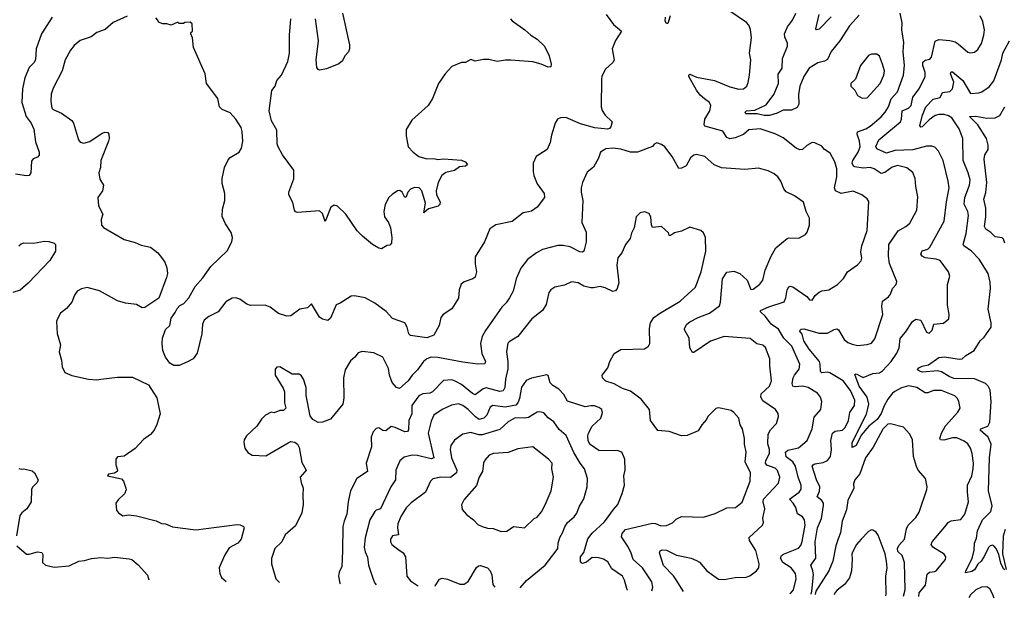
# Model space of a CAD drawing. Extents: x 1954678 to 2060275, y 904822 to 1016299.
# Tile 78 of 256: x 2004205 to 2011361, y 906084 to 910288. Entities that reach past the tile are written whole.
import ezdxf

# ---------------------------------------------------------------- set-up
doc = ezdxf.new("R2010")
doc.units = 0

msp = doc.modelspace()

# ---------------------------------------------------------------- linework, layer by layer
at = {"layer": '0CON20XD'}
for points in [[(2006550, 910335), (2006600.8, 910105), (2006600.8, 910075), (2006594, 910055), (2006567.1, 910025), (2006550, 909990), (2006525, 909966.7), (2006435, 909931.2), (2006385, 909921.2), (2006373.3, 909925), (2006365, 909940), (2006359.2, 909995), (2006376.7, 910135), (2006355.6, 910295)], [(2009805, 906116.9), (2009828.1, 906145), (2009847.9, 906225), (2009843.5, 906265), (2009810.9, 906305), (2009751.1, 906345), (2009734.3, 906375), (2009742, 906395), (2009756, 906405), (2009865, 906449.4), (2009881.9, 906468.1), (2009892.9, 906497.1), (2009913.1, 906615), (2009908.2, 906655), (2009895.3, 906675.3), (2009856.8, 906696.8), (2009845.4, 906745), (2009826.8, 906775), (2009800, 906805), (2009870, 906855), (2009883.9, 906876.1), (2009885.4, 906905), (2009863.9, 906963.9), (2009844.4, 907044.4), (2009824.7, 907075), (2009775, 907112.2), (2009771.3, 907145), (2009788.5, 907161.5), (2009865, 907177.5), (2009929.1, 907230.9), (2009965.4, 907315), (2009980.2, 907399.8), (2010026.9, 907455), (2010034.4, 907515), (2010026.2, 907546.2), (2010003.6, 907573.6), (2009934.7, 907614.7), (2009895, 907626.4), (2009841.2, 907621.2), (2009824.2, 907625), (2009818.9, 907645), (2009826.5, 907685), (2009835, 907705.6), (2009871.1, 907748.9), (2009874.6, 907785), (2009816.1, 907915), (2009759.7, 907975), (2009720.5, 908040.5), (2009666.7, 908076.7), (2009625, 908130.7), (2009589.2, 908165), (2009590, 908175), (2009648.5, 908201.5), (2009761.7, 908238.3), (2009772.8, 908267.2), (2009781.8, 908325), (2009795, 908348), (2009805, 908352.5), (2009825, 908347.5), (2009925.6, 908275.6), (2009945, 908253.3), (2009965, 908250), (2009986.7, 908285), (2010015, 908308.8), (2010035, 908318.8), (2010085, 908324), (2010148.8, 908365), (2010192.4, 908407.6), (2010221.2, 908455), (2010295, 908507.1), (2010321.9, 908535), (2010325.4, 908554.6), (2010319.1, 908600.9), (2010325.4, 908644.6), (2010364.5, 908755.5), (2010375.8, 908965.8), (2010365, 908986.2), (2010325, 909015.7), (2010262.4, 909042.4), (2010175.6, 909025.6), (2010134.6, 909044.6), (2010127.4, 909067.4), (2010144.5, 909145), (2010144.5, 909204.5), (2010130, 909255), (2010095, 909319.2), (2010054.4, 909344.4), (2010035, 909368), (2009983.9, 909393.9), (2009965, 909396.7), (2009925, 909373.8), (2009894.2, 909345.8), (2009875, 909342.9), (2009848.8, 909355), (2009755, 909430), (2009695, 909457.8), (2009586.7, 909495), (2009505, 909488.2), (2009465.9, 909454.1), (2009405, 909429.5), (2009365, 909421.4), (2009345, 909431.2), (2009315, 909477.8), (2009185, 909514.4), (2009180.5, 909525), (2009185.5, 909565), (2009220, 909625), (2009227.5, 909665), (2009218, 909685), (2009182, 909712), (2009150.4, 909740.4), (2009124.5, 909775), (2009068.8, 909875), (2009067.5, 909885), (2009075, 909892.5), (2009125, 909869.2), (2009255, 909846.9), (2009365, 909800.6), (2009432.4, 909782.4), (2009465, 909786), (2009488.8, 909805), (2009499.7, 909830.3), (2009509.2, 909885), (2009518.6, 909995), (2009510, 910045), (2009524.2, 910155.8), (2009517, 910217), (2009505, 910247.5), (2009487.7, 910267.7), (2009360, 910355)], [(2010305, 910320), (2010235, 910244), (2010165.5, 910135), (2010102.6, 910057.4), (2010075, 909999.4), (2010055, 909987.1), (2010005, 909974.4), (2009942.9, 909935), (2009905, 909875.8), (2009874.6, 909805), (2009864.6, 909745), (2009866.7, 909673.3), (2009855, 909650), (2009815, 909631.1), (2009755, 909630.9), (2009710.6, 909609.4), (2009655, 909592.1), (2009615, 909592.1), (2009565, 909602.7), (2009483.4, 909603.4), (2009478.8, 909615), (2009487.5, 909625), (2009548.7, 909631.3), (2009630.4, 909669.6), (2009687.2, 909745), (2009720.9, 909825), (2009718.1, 909891.9), (2009746.8, 909935), (2009748, 910005), (2009784.6, 910095), (2009786, 910116), (2009765, 910160), (2009762.5, 910185), (2009784.2, 910235.8), (2009821.4, 910285), (2009845.8, 910335)], [(2009956.4, 906113.5), (2009961.9, 906135), (2009973.8, 906255), (2009970, 906285), (2009954.1, 906325.9), (2009991.4, 906375), (2009987, 906495), (2010003, 906595), (2010032.9, 906665), (2010047.3, 906757.3), (2010046.2, 906776.2), (2010035.9, 906795), (2010000.5, 906820.5), (2010017.3, 906862.7), (2010021.1, 906895), (2009995.4, 906945), (2009965.4, 907044.6), (2009970.8, 907055), (2009985, 907061.8), (2010045, 907071.8), (2010075.6, 907085), (2010096.9, 907115), (2010105.3, 907164.7), (2010099.6, 907230.4), (2010111.9, 907285), (2010132, 907298), (2010184.6, 907305.4), (2010203.6, 907325), (2010229.6, 907375), (2010239.1, 907435), (2010272.1, 907485), (2010274, 907524), (2010242.8, 907595), (2010190.4, 907665), (2010093.4, 907723.4), (2010075, 907727.8), (2010035, 907723.3), (2010025, 907732), (2010023.8, 907785), (2010017.2, 907805), (2009943.1, 907893.1), (2009903.6, 907955), (2009893.1, 908003.1), (2009873.6, 908026.4), (2009885, 908038.8), (2009905, 908040.8), (2010015, 908011.5), (2010075, 908009.5), (2010125, 908036.7), (2010145, 908040.8), (2010155, 908034), (2010196.9, 907965), (2010223.3, 907943.3), (2010255, 907929.4), (2010295, 907920), (2010365, 907927.5), (2010395, 907937.5), (2010420.7, 907969.3), (2010477.5, 908145), (2010470, 908205), (2010476.1, 908243.9), (2010520, 908275), (2010535, 908293.3), (2010548, 908335), (2010575, 908363.8), (2010580.8, 908385), (2010527, 908517), (2010519.8, 908569.8), (2010521.9, 908655), (2010590, 908755), (2010645, 908784.3), (2010675, 908810), (2010725.5, 908905), (2010731.9, 909001.9), (2010717.5, 909075), (2010714.1, 909135), (2010697.4, 909177.4), (2010651.9, 909211.9), (2010585, 909228.4), (2010545, 909215.8), (2010492.5, 909177.5), (2010465, 909170.9), (2010415, 909203.5), (2010387.2, 909212.8), (2010335, 909209.6), (2010275, 909217.8), (2010264.7, 909224.7), (2010256.2, 909245), (2010260, 909265), (2010298.8, 909325), (2010312.5, 909365), (2010309.1, 909405), (2010290.6, 909455), (2010295, 909473.3), (2010354.7, 909495.3), (2010385.8, 909514.2), (2010465, 909582.2), (2010494.3, 909615.7), (2010518.2, 909655), (2010537.6, 909712.4), (2010585.8, 909764.2), (2010627.5, 909885), (2010636.5, 909955), (2010626, 910055), (2010631.3, 910121.3), (2010615.6, 910214.4), (2010618.6, 910265), (2010604, 910335)], [(2004440, 910305), (2004363.9, 910186.1), (2004325.8, 910075), (2004320.8, 909995), (2004308, 909975), (2004275, 909940), (2004243.1, 909865), (2004224.3, 909785), (2004219.5, 909685), (2004250.9, 909585), (2004288, 909535), (2004307.5, 909492.5), (2004320.2, 909400.2), (2004346.9, 909325), (2004347, 909303), (2004335, 909288), (2004303.2, 909276.8), (2004290.9, 909259.1), (2004285.8, 909175), (2004275, 909156.2), (2004255, 909152.9), (2004175, 909166.5)], [(2004985, 910313.8), (2004885, 910266.2), (2004825, 910216), (2004764.5, 910195.5), (2004725, 910162), (2004645, 910135.8), (2004600.5, 910099.5), (2004573.3, 910066.7), (2004535, 909996.2), (2004514.6, 909915.4), (2004448.9, 909791.1), (2004434.5, 909745.5), (2004430.6, 909695), (2004439.2, 909645), (2004448.8, 909635), (2004509.7, 909609.7), (2004584.3, 909554.3), (2004596, 909535), (2004632.5, 909415), (2004645, 909398.8), (2004671.7, 909391.7), (2004715, 909404), (2004805, 909463.3), (2004825, 909470), (2004845, 909467.5), (2004852.5, 909455), (2004856.2, 909425), (2004851.2, 909405), (2004794, 909265), (2004791.2, 909215), (2004781.2, 909175), (2004788.3, 909128.3), (2004813.3, 909085), (2004806.7, 909045), (2004773.3, 908995), (2004777.5, 908935), (2004810, 908875), (2004797.5, 908835), (2004800, 908795), (2004815, 908777.5), (2004965, 908690.8), (2005045, 908668.6), (2005088.7, 908648.7), (2005155, 908636.2), (2005208.8, 908595), (2005235, 908560), (2005258.8, 908525), (2005274.1, 908484.1), (2005278.8, 908445), (2005271.2, 908415), (2005216.1, 908263.9), (2005115, 908196.2), (2005095, 908193.8), (2005055, 908218.6), (2004975, 908227.8), (2004915, 908244.5), (2004785, 908317.5), (2004695, 908342.5), (2004655, 908332), (2004623.3, 908315), (2004604.1, 908285.9), (2004583.8, 908235), (2004545, 908190), (2004502.5, 908155), (2004480, 908115), (2004473.3, 908095), (2004477, 908007), (2004501.2, 907925), (2004491.2, 907875), (2004508.8, 907815), (2004513.3, 907765), (2004533.3, 907725), (2004583.6, 907703.6), (2004705, 907676.2), (2004765, 907671.4), (2004793.6, 907676.4), (2004915, 907691.1), (2005025, 907690), (2005140, 907635), (2005201.7, 907541.7), (2005226.9, 907425), (2005202.2, 907347.8), (2005181.9, 907305), (2005154.6, 907275.4), (2005105, 907237.1), (2005045, 907172.2), (2004965, 907118), (2004915, 907112.5), (2004902.5, 907095), (2004903.3, 907055), (2004916.7, 907015), (2004912.5, 907005), (2004895, 906992.5), (2004850, 906985), (2004842.5, 906975), (2004945, 906952.5), (2004960, 906935), (2004976.7, 906885), (2004978.3, 906871.7), (2004967.3, 906842.7), (2004920.3, 906799.7), (2004904, 906775), (2004908.8, 906725), (2004924.1, 906704.1), (2004955, 906683.8), (2004995, 906690), (2005055, 906684.3), (2005197, 906647), (2005235, 906627.1), (2005265, 906624.3), (2005315, 906604.4), (2005485, 906581.1), (2005785, 906620), (2005807.3, 906617.3), (2005832.5, 906605), (2005836.7, 906595), (2005815, 906513.8), (2005791.2, 906485), (2005728.3, 906451.7), (2005693.6, 906396.4), (2005655.8, 906305), (2005659.2, 906265), (2005672.5, 906235), (2005705.2, 906207)], [(2008466.2, 910325), (2008521.7, 910251.7), (2008580, 910205), (2008534.5, 910135.5), (2008511.4, 910075), (2008525.7, 909994.3), (2008515, 909976.2), (2008460, 909925), (2008436, 909875), (2008432.5, 909855), (2008430, 909655), (2008438.3, 909628.3), (2008459.2, 909595), (2008511.4, 909545), (2008501.8, 909508.2), (2008492.8, 909497.2), (2008476.8, 909493.2), (2008385, 909502.7), (2008280.7, 909530.7), (2008175, 909577.1), (2008135, 909573.8), (2008113.8, 909565), (2008097.5, 909535), (2008070.3, 909449.7), (2008061.2, 909395), (2008037.5, 909345), (2007957.5, 909295), (2007936.7, 909245), (2007936, 909185), (2007942.5, 909155), (2007966, 909095), (2008015.8, 909025), (2008018.8, 908995), (2007966.7, 908925), (2007925, 908896), (2007902, 908892), (2007864.4, 908885.6), (2007785, 908822), (2007665, 908797.5), (2007622.7, 908767.3), (2007582.5, 908675), (2007516, 908565), (2007514.2, 908515), (2007524, 908455), (2007515, 908417.5), (2007497.5, 908405), (2007435, 908383.8), (2007414.2, 908365.8), (2007398.8, 908325), (2007393.8, 908265), (2007345, 908186.2), (2007283.3, 908145), (2007266.2, 908125), (2007254, 908065), (2007215, 907995.7), (2007165, 907976.9), (2007045, 907993.8), (2007034, 908005), (2007020, 908055), (2007003.8, 908085), (2006915, 908116.7), (2006868.5, 908168.5), (2006785, 908227.5), (2006715, 908268), (2006638.3, 908281.7), (2006615, 908280), (2006535, 908228), (2006504.3, 908215.7), (2006465, 908119.2), (2006445, 908101.4), (2006405, 908112.9), (2006385, 908126.2), (2006325, 908223.3), (2006296.1, 908193.9), (2006240, 908185), (2006175, 908137.5), (2006146.4, 908133.6), (2006085, 908153.8), (2006025, 908200), (2005990, 908215), (2005881.7, 908211.7), (2005855, 908221.2), (2005805, 908256.2), (2005775, 908266.7), (2005750, 908265), (2005702.3, 908237.7), (2005647.5, 908165), (2005578.8, 908131.2), (2005545.9, 908104.1), (2005534.1, 908075.9), (2005528, 908005), (2005496, 907865), (2005465, 907823.3), (2005425, 907803.3), (2005365, 907776.2), (2005325, 907776.2), (2005295, 907793.3), (2005265.8, 907835.8), (2005246.2, 907885), (2005240, 907935), (2005242.5, 907975), (2005265, 908037.5), (2005296.7, 908065), (2005305, 908120), (2005335, 908160), (2005349.3, 908190.7), (2005369.3, 908210.7), (2005397.5, 908225), (2005435, 908267.5), (2005479.5, 908350.5), (2005536.8, 908413.2), (2005595, 908493.8), (2005711.7, 908608.3), (2005747.3, 908672.7), (2005751.2, 908705), (2005741.7, 908741.7), (2005700, 908805), (2005677, 908857), (2005678.3, 908911.7), (2005696.7, 908975), (2005696.7, 909025), (2005677, 909097), (2005676.7, 909135), (2005693.3, 909215), (2005719.3, 909270.7), (2005735, 909287.5), (2005800, 909325), (2005816.4, 909353.6), (2005826.7, 909405), (2005821.2, 909475), (2005813.8, 909505), (2005775.8, 909565.8), (2005735, 909610), (2005676.4, 909636.4), (2005657.5, 909655), (2005646.1, 909716.1), (2005562.5, 909825), (2005553.8, 909895), (2005468, 910085), (2005460, 910155), (2005450, 910185), (2005450, 910195), (2005460, 910205), (2005458.3, 910258.3), (2005445, 910270), (2005405, 910267.5), (2005395, 910260), (2005365, 910260), (2005355, 910270), (2005305, 910247.5), (2005275, 910257.5), (2005245, 910257.5), (2005215, 910270), (2005210, 910285), (2005195, 910300)], [(2007773, 910293), (2007785, 910278.8), (2007876.2, 910215), (2007918.8, 910175), (2007966.4, 910146.4), (2008020, 910095), (2008054.1, 910024.1), (2008068.6, 909965), (2008065.5, 909944.5), (2008045, 909942.2), (2007995, 909965.8), (2007935, 909980.8), (2007775, 909994.4), (2007735, 909994.3), (2007675, 909984), (2007615, 909998), (2007575, 909998.8), (2007515, 909987.5), (2007485, 909997.5), (2007445, 909977.5), (2007415, 909976.7), (2007345, 909947.5), (2007297.5, 909895), (2007250, 909825), (2007205.9, 909714.1), (2007173.3, 909665), (2007055, 909557.5), (2007015, 909490), (2007014.1, 909444.1), (2007028, 909365), (2007064, 909325), (2007106.7, 909295), (2007165, 909277.1), (2007215, 909279.4), (2007245, 909271.9), (2007285, 909276.4), (2007415, 909267.5), (2007443.8, 909255), (2007460, 909235), (2007445.6, 909224.4), (2007402, 909218), (2007365, 909193.3), (2007303.3, 909176.7), (2007274.2, 909155), (2007245.6, 909104.4), (2007232, 909045), (2007234.4, 909015), (2007261.2, 908965), (2007258.8, 908945), (2007245.8, 908934.2), (2007176.2, 908913.8), (2007142.5, 908885), (2007154.4, 908955), (2007128.5, 909045), (2007108, 909065), (2007075, 909067.5), (2007044.6, 909055.4), (2007025.4, 909034.6), (2007015, 909001.2), (2007005, 908996), (2006985.5, 909035.5), (2006967.9, 909047.9), (2006950, 909045), (2006911.2, 909018.8), (2006888.9, 908995), (2006862.2, 908945), (2006850.6, 908895), (2006857.1, 908855), (2006885, 908813.3), (2006900, 908775), (2006910.8, 908705), (2006906.1, 908663.9), (2006895, 908650), (2006875, 908647.5), (2006835, 908623.3), (2006815, 908626.7), (2006770, 908655), (2006696.7, 908715), (2006658.8, 908755), (2006576.2, 908875), (2006515, 908933.3), (2006490.7, 908939.3), (2006467.5, 908925), (2006425, 908822.5), (2006405, 908880), (2006385, 908898), (2006225, 908886.7), (2006210.7, 908890.7), (2006201.2, 908905), (2006190.5, 908960.5), (2006160.8, 909015), (2006160.8, 909035), (2006197.4, 909132.6), (2006197.5, 909195), (2006115, 909305.7), (2006083.1, 909365), (2006076.2, 909385), (2006073.1, 909485), (2006035, 909552.5), (2006018.9, 909625), (2006037.9, 909772.1), (2006061.1, 909805), (2006073.5, 909845), (2006108.2, 909885), (2006152.9, 909985), (2006167.1, 910045), (2006165.5, 910174.5), (2006175.6, 910295)], [(2008933.3, 910315), (2008915, 910260), (2008905, 910260), (2008897, 910277), (2008898.8, 910305)], [(2010101.7, 910308.3), (2010015, 910220), (2009995, 910213.3), (2009990.8, 910220.8), (2010014.7, 910325.3)], [(2010739.5, 906096.3), (2010743.2, 906125), (2010789.3, 906180.7), (2010800.7, 906259.3), (2010816.3, 906273.7), (2010855, 906277.8), (2010865, 906284.4), (2010933.2, 906366.8), (2010937.1, 906385), (2010924.4, 906405), (2010840.6, 906455), (2010829.1, 906475), (2010836.5, 906493.5), (2010940.9, 906619.1), (2010952.9, 906635), (2010975, 906647.1), (2011045, 906655.8), (2011073.1, 906695), (2011100.6, 906785), (2011092.5, 906855), (2011094.4, 906905), (2011125, 906973.3), (2011135.4, 907025), (2011136.9, 907066.9), (2011127.4, 907137.4), (2011114.5, 907175), (2011095, 907205.5), (2011069.4, 907225), (2011015, 907250), (2010985, 907248.9), (2010922.6, 907232.6), (2010897.5, 907235), (2010892.5, 907245), (2010903.5, 907285), (2010932.5, 907337.5), (2011023.4, 907436.6), (2011041.2, 907465), (2011031.2, 907515), (2011021.2, 907535), (2011001.2, 907555), (2010903.4, 907593.4), (2010845.4, 907594.6), (2010805, 907577.3), (2010785, 907576.2), (2010726, 907615), (2010665, 907628.2), (2010615, 907613.4), (2010565, 907586.2), (2010549.1, 907575), (2010515, 907531.8), (2010486.7, 907483.3), (2010465, 907426.8), (2010436, 907384), (2010376.3, 907333.7), (2010320.6, 907269.4), (2010285, 907195.5), (2010255, 907178.8), (2010256.2, 907215), (2010358.6, 907421.4), (2010376.1, 907495), (2010364.8, 907545), (2010306.7, 907625), (2010275, 907710), (2010285, 907715.5), (2010335, 907688.9), (2010405, 907716.6), (2010455, 907723.3), (2010475, 907735.6), (2010537.8, 907805), (2010579.5, 907865), (2010597.9, 907905), (2010605, 907971.2), (2010642.5, 908017.5), (2010694.4, 908095.6), (2010717.7, 908112.3), (2010754.2, 908104.2), (2010795, 908017.5), (2010815, 908010), (2010837.1, 908032.9), (2010850, 908075), (2010918.1, 908081.9), (2010958.8, 908115), (2010960, 908145), (2010949.2, 908215), (2010948.6, 908365), (2010965.6, 908425), (2010955.7, 908455), (2010895, 908537.1), (2010865, 908548.9), (2010785, 908558.8), (2010765, 908569.4), (2010754.4, 908585), (2010765, 908609.2), (2010805, 908620.9), (2010819.1, 908635), (2010924.2, 908825), (2010940, 908965), (2010960.4, 909065), (2010953.6, 909115), (2010915.5, 909265), (2010882.6, 909332.6), (2010855, 909360.8), (2010835, 909370), (2010795, 909370), (2010697, 909343), (2010565, 909336.8), (2010505, 909317.3), (2010435, 909350), (2010426.7, 909366.7), (2010449.6, 909415), (2010605.4, 909545), (2010614.7, 909565), (2010617.9, 909625), (2010665, 909645.4), (2010683.8, 909665), (2010696.5, 909725), (2010741.1, 909785), (2010786, 909874), (2010786.5, 909905), (2010770, 909955), (2010769.8, 909980.2), (2010785, 909992.5), (2010819.1, 910000.9), (2010831.9, 910015), (2010857.6, 910132.4), (2010885, 910144.3), (2010965, 910137.1), (2011005, 910125.7), (2011025, 910111.4), (2011095, 910052), (2011115, 910047.5), (2011145, 910052), (2011167.8, 910072.2), (2011196, 910114), (2011212.9, 910175), (2011216.4, 910215), (2011204.5, 910274.5), (2011185.8, 910315.8)], [(2011175.7, 909755.7), (2011197.4, 909762.6), (2011250.2, 909799.8), (2011285, 909844), (2011341.1, 909995), (2011349.6, 910045), (2011397.7, 910135)], [(2010328.8, 909718.8), (2010365, 909720.8), (2010460, 909825), (2010485.7, 909885), (2010489.2, 909915), (2010476.9, 909965), (2010453.2, 910023.2), (2010435, 910038), (2010395, 910037.5), (2010373.3, 910026.7), (2010315.4, 909954.6), (2010280.6, 909855), (2010244.5, 909825), (2010244.5, 909804.5), (2010273.8, 909775), (2010295, 909736.2), (2010328.8, 909718.8)], [(2011365, 906290), (2011355, 906298.8), (2011335, 906340), (2011321.5, 906401.5), (2011302.9, 906445), (2011285.8, 906465.8), (2011275, 906469.1), (2011258, 906465), (2011246.6, 906453.4), (2011215, 906388), (2011193.1, 906355), (2011168.2, 906331.8), (2011145, 906290.8), (2011125, 906279.2), (2011080, 906270), (2011080.8, 906285), (2011126.9, 906373.1), (2011143.1, 906435), (2011143.8, 906483.8), (2011158, 906522), (2011166.9, 906575), (2011203.5, 906655), (2011263.1, 906715), (2011273.8, 906755), (2011246.6, 906865), (2011254.4, 907105), (2011264.7, 907205), (2011243.9, 907255), (2011184.5, 907305), (2011189.4, 907315), (2011241.1, 907335), (2011257, 907363), (2011266.5, 907513.5), (2011257.5, 907597.5), (2011244, 907625), (2011225, 907644), (2011145, 907678.6), (2010995, 907680.2), (2010959.1, 907695), (2010905, 907728.8), (2010875, 907736.5), (2010767, 907727), (2010743.9, 907733.9), (2010731.2, 907745), (2010740.6, 907759.4), (2010765, 907771.8), (2010809.1, 907780.8), (2010885, 907832.7), (2010925, 907838), (2011035, 907820.7), (2011055.6, 907825), (2011081.2, 907848.8), (2011141.8, 907885), (2011185.4, 907954.6), (2011215, 907980.6), (2011266, 908055), (2011266, 908085), (2011243.3, 908185), (2011261.1, 908335), (2011258.3, 908381.7), (2011243.8, 908443.8), (2011178.1, 908548.1), (2011123.3, 908605), (2011067.5, 908645), (2011061.5, 908655), (2011085, 908733.8), (2011101.1, 908865), (2011095, 908894), (2011068.3, 908948.3), (2011074.7, 908995), (2011107.9, 909085), (2011111.8, 909125), (2011099.5, 909175), (2011063.1, 909265), (2011059.5, 909425), (2011032.9, 909495), (2010978.8, 909575), (2010955, 909590.3), (2010925, 909599.4), (2010885, 909599.7), (2010857.8, 909592.2), (2010815, 909560.6), (2010765, 909509.4), (2010755, 909506.2), (2010748.3, 909518.3), (2010765.3, 909595), (2010791.2, 909655), (2010845, 909709.6), (2010895, 909723.5), (2010912.3, 909757.7), (2010965, 909765.6), (2010984.4, 909785), (2010993.3, 909835), (2010968.9, 909895), (2010975, 909909.2), (2010985, 909910), (2011060.8, 909845), (2011115, 909751.9), (2011175.7, 909755.7)], [(2011365, 908663.3), (2011355, 908694.2), (2011345, 908703.3), (2011295, 908710.8), (2011262.4, 908742.4), (2011228, 908765), (2011217.1, 908785), (2011227.2, 908855), (2011227.3, 908917.3), (2011211.8, 908985), (2011227, 909033), (2011234.2, 909104.2), (2011215.3, 909275), (2011220.4, 909305), (2011242.9, 909345), (2011243.8, 909375), (2011232.5, 909425), (2011169.7, 909525), (2011108.8, 909585), (2011153.8, 909586.2), (2011235, 909571.2), (2011295, 909573.8), (2011327.5, 909592.5), (2011365.7, 909654.3)], [(2009028.6, 906133.9), (2008975, 906217.5), (2008957.4, 906247.4), (2008885, 906323.3), (2008855.6, 906415), (2008860, 906430), (2008875, 906437.3), (2008905, 906433.5), (2008978.7, 906398.7), (2009084.2, 906375.8), (2009125, 906360), (2009145, 906345.7), (2009200, 906285), (2009285, 906222.7), (2009325, 906220.7), (2009405.4, 906234.6), (2009485, 906238.1), (2009512, 906248), (2009561.2, 906285), (2009577.5, 906305), (2009579.4, 906335), (2009555, 906432), (2009510, 906505), (2009506.9, 906525), (2009604.2, 906615.8), (2009610, 906635), (2009606.4, 906666.4), (2009620, 906735), (2009607.3, 906785), (2009611.2, 906805), (2009719.4, 906920.6), (2009728.8, 906965), (2009713.7, 907013.7), (2009695, 907029.7), (2009635, 907051.3), (2009624.6, 907065), (2009626.9, 907085), (2009653.8, 907135), (2009654.6, 907165), (2009642.9, 907207.1), (2009644.1, 907275.9), (2009660.8, 907309.2), (2009705, 907353.8), (2009721.1, 907405), (2009717.2, 907427.2), (2009699.2, 907455), (2009605, 907518.5), (2009590.4, 907545), (2009595, 907568.6), (2009653.3, 907625), (2009668.9, 907665), (2009655.8, 907774.2), (2009656.5, 907825), (2009626.6, 907906.6), (2009605, 907924.2), (2009563.6, 907933.6), (2009515, 907971.9), (2009325, 907985.9), (2009225, 907951.2), (2009105, 907870), (2009095, 907870), (2009076.7, 907905), (2009070, 907975), (2009036.7, 908035), (2009036.2, 908045), (2009054.2, 908075), (2009075, 908093.1), (2009136, 908125), (2009219.2, 908155), (2009290, 908210), (2009298.1, 908235), (2009313.9, 908406.1), (2009345, 908454.2), (2009395, 908461.4), (2009440, 908445), (2009491.4, 908395), (2009518.3, 908328.3), (2009535, 908331.2), (2009585, 908366.2), (2009605.4, 908394.6), (2009623, 908467), (2009664.6, 908565.4), (2009700.3, 908629.7), (2009783, 908697), (2009795, 908702), (2009868.8, 908701.2), (2009915, 908726.7), (2009928.8, 908745), (2009946, 908795), (2009946, 908845), (2009922, 908895), (2009902, 908962), (2009835, 909009.2), (2009776.6, 909036.6), (2009759.7, 909059.7), (2009737.5, 909115), (2009716, 909145), (2009688.7, 909168.7), (2009645, 909189.2), (2009575, 909209.2), (2009475, 909199.2), (2009305, 909212.5), (2009252.6, 909232.6), (2009185, 909294.4), (2009125, 909308.8), (2009105, 909304.4), (2009080, 909285), (2009050, 909225), (2009015, 909208), (2008995, 909206.2), (2008947.5, 909295), (2008893.9, 909363.9), (2008870.7, 909380.7), (2008835, 909393.3), (2008816.1, 909383.9), (2008804, 909366), (2008695, 909325.4), (2008645, 909326.2), (2008575, 909347.5), (2008515, 909354.4), (2008465, 909349.4), (2008425.8, 909325), (2008412, 909282), (2008375, 909217.5), (2008328.9, 909181.1), (2008295.6, 909105), (2008285.5, 909065), (2008285.5, 909035), (2008298.9, 908975), (2008291.5, 908815), (2008323.2, 908743.2), (2008321.1, 908675), (2008305, 908605.8), (2008295, 908599.6), (2008275, 908601.2), (2008205, 908636.8), (2008155, 908646.2), (2008115, 908646.4), (2008005, 908619.2), (2007961.2, 908595), (2007895, 908546), (2007847.6, 908482.4), (2007814.3, 908405), (2007791.9, 908315), (2007765, 908266.2), (2007740.3, 908229.7), (2007710.2, 908199.8), (2007589.2, 908030.8), (2007565.5, 907985), (2007553.5, 907935), (2007563.8, 907863.8), (2007589.2, 907805), (2007585, 907788.8), (2007535, 907785.6), (2007425, 907799.2), (2007244.7, 907834.7), (2007194.7, 907835.3), (2007165, 907824.5), (2007138.9, 907805), (2007095, 907743.1), (2007056.4, 907705), (2007027.7, 907665), (2006965, 907608.6), (2006944.2, 907615), (2006912.4, 907652.4), (2006893.1, 907705), (2006884.4, 907754.4), (2006845, 907836.7), (2006778.3, 907868.3), (2006695, 907876.7), (2006665, 907866.7), (2006641.2, 907835), (2006609.7, 907810.3), (2006570, 907745), (2006558.6, 907685), (2006561.7, 907541.7), (2006554.2, 907495), (2006465, 907386.7), (2006405, 907363.3), (2006375, 907362.5), (2006335, 907382.5), (2006315, 907410), (2006286.4, 907556.4), (2006285.9, 907615.9), (2006268.8, 907675), (2006251.7, 907701.7), (2006235, 907713.3), (2006185, 907712.5), (2006095, 907766.2), (2006075, 907763.3), (2006062.3, 907747.7), (2006061.2, 907705), (2006120.7, 907610.7), (2006130, 907585), (2006130, 907505), (2006140, 907465), (2006121.7, 907448.3), (2006095, 907447.5), (2006055, 907432.5), (2006033, 907437), (2005992.5, 907415), (2005962.5, 907385), (2005927.5, 907335), (2005852.5, 907265), (2005836.7, 907235), (2005833.9, 907216.1), (2005841.2, 907175), (2005862.3, 907142.3), (2005893.6, 907123.6), (2005995, 907120), (2006155, 907213.3), (2006175, 907222.5), (2006205, 907217.5), (2006223, 907203), (2006235, 907180), (2006255, 907070), (2006286.7, 907015), (2006277.7, 907002.3), (2006243.3, 906965), (2006250, 906925), (2006266.2, 906885), (2006262, 906835), (2006265.9, 906765.9), (2006256.2, 906705), (2006208.8, 906611.2), (2006135.5, 906544.5), (2006110, 906495), (2006060, 906445), (2006035.7, 906374.3), (2006034.4, 906335), (2006065.5, 906225.5), (2006091.1, 906201.1), (2006093, 906198.5)], [(2008800.5, 906138.9), (2008806.2, 906165), (2008800, 906205), (2008731.8, 906305), (2008664.5, 906365), (2008647.9, 906412.1), (2008628, 906458), (2008579.7, 906529.7), (2008583.5, 906555), (2008607.1, 906582.9), (2008805, 906629.6), (2008825, 906628.8), (2008865, 906611.5), (2008905, 906613.3), (2008948.7, 906631.3), (2008975, 906659.2), (2009015, 906678), (2009175, 906673.3), (2009259.5, 906700.5), (2009345, 906741.2), (2009407.5, 906745), (2009455, 906782), (2009513.5, 906935), (2009516.9, 906995), (2009478.5, 907075), (2009484.6, 907145), (2009473.1, 907205), (2009473.1, 907245), (2009459.2, 907315), (2009442, 907345), (2009432.3, 907392.3), (2009394.1, 907434.1), (2009375, 907448.8), (2009355, 907453.8), (2009285, 907467.5), (2009265, 907462.5), (2009207.5, 907405), (2009197.3, 907382.7), (2009162.5, 907345), (2009135, 907301.4), (2009055, 907268.1), (2009015, 907263.6), (2008925, 907296.9), (2008843.5, 907303.5), (2008790, 907375), (2008782.5, 907455), (2008721.7, 907531.7), (2008645, 907588.2), (2008585, 907608.5), (2008525, 907642.7), (2008465, 907661.9), (2008440, 907685), (2008437.5, 907705), (2008480.7, 907759.3), (2008493.8, 907805), (2008525, 907863.3), (2008575, 907890.8), (2008745, 907896.2), (2008775, 907916.2), (2008784.3, 907935.7), (2008783.2, 908043.2), (2008790.6, 908085), (2008814.6, 908125.4), (2008855, 908154.4), (2009005, 908241.9), (2009117.1, 908345), (2009158.9, 908455), (2009192.5, 908605), (2009190, 908705), (2009175, 908740), (2009155, 908756.7), (2009075, 908780), (2009015, 908751.2), (2008965, 908740), (2008935, 908720), (2008925, 908720), (2008919.3, 908739.3), (2008870, 908785), (2008805, 908777.5), (2008797, 908797), (2008792.8, 908852.8), (2008779.3, 908879.3), (2008745, 908892), (2008714.3, 908885.7), (2008686.2, 908855), (2008671.2, 908775), (2008652.3, 908737.7), (2008641.7, 908698.3), (2008608.8, 908655), (2008581.2, 908595), (2008552.7, 908557.3), (2008546, 908505), (2008559.4, 908375), (2008546.9, 908335), (2008535, 908318), (2008515, 908312), (2008459.5, 908339.5), (2008425, 908349.4), (2008375, 908339.2), (2008355, 908340.8), (2008305, 908352), (2008265, 908376), (2008216.1, 908383.9), (2008165, 908358), (2008095, 908345.6), (2008064.2, 908325), (2008051.4, 908305), (2008031.7, 908218.3), (2008005.7, 908175), (2007927.1, 908115), (2007825, 907987.1), (2007761.5, 907948.5), (2007753.2, 907936.8), (2007742.5, 907875), (2007753.8, 907805), (2007751.9, 907751.9), (2007736.4, 907675), (2007732.1, 907615), (2007718.8, 907591.2), (2007695, 907586.9), (2007595, 907612.9), (2007574.2, 907605.8), (2007515, 907562.2), (2007495, 907572.1), (2007415, 907637.5), (2007371.1, 907661.1), (2007345, 907671.8), (2007285, 907666.5), (2007205, 907583.5), (2007185, 907575.4), (2007135, 907570.4), (2007105.3, 907554.7), (2007056, 907485), (2007055.3, 907424.7), (2007033.4, 907375), (2007030.9, 907309.1), (2007024.3, 907295.7), (2007005, 907294.4), (2006935, 907325.4), (2006905, 907331.2), (2006865, 907300.6), (2006845, 907304.2), (2006815, 907323.3), (2006795, 907316.7), (2006775, 907292.5), (2006760, 907255), (2006761.4, 907185), (2006721.9, 907065), (2006732.9, 907005), (2006654.7, 906955.3), (2006608.5, 906865), (2006591.1, 906785), (2006582.5, 906695), (2006562.5, 906645), (2006554.6, 906605.4), (2006551.4, 906428.6), (2006545.8, 906314.2), (2006525.9, 906274.1), (2006521.2, 906245), (2006532.9, 906195), (2006535.8, 906188.7)], [(2004197.5, 908645), (2004215, 908660), (2004234.3, 908665.7), (2004305, 908664.5), (2004385, 908678.5), (2004417.5, 908677.5), (2004456.7, 908665), (2004466.2, 908655), (2004464.3, 908605), (2004425, 908538.9), (2004266.3, 908373.7), (2004207.6, 908322.4), (2004155, 908306.7)], [(2008621.9, 906142.9), (2008620.6, 906145), (2008601.1, 906215), (2008585.6, 906245), (2008509.3, 906299.3), (2008479.1, 906349.1), (2008449.2, 906369.2), (2008415, 906378), (2008365, 906380.5), (2008325, 906345.8), (2008295, 906336.2), (2008285, 906342.5), (2008280.8, 906355), (2008281.9, 906385), (2008305, 906418), (2008335, 906516.7), (2008365, 906557.3), (2008455, 906638.6), (2008519.5, 906730.5), (2008552.5, 906765), (2008584, 906845), (2008600, 906905), (2008596, 906975), (2008606, 907015), (2008602.9, 907095), (2008581.2, 907145), (2008547.6, 907157.6), (2008525, 907156.7), (2008415, 907158.1), (2008351.9, 907201.9), (2008337.4, 907227.4), (2008333.3, 907265), (2008339.2, 907285), (2008366.3, 907333.7), (2008427.5, 907392.5), (2008440, 907435), (2008435.5, 907455.5), (2008415, 907470), (2008381.7, 907481.7), (2008355, 907482.9), (2008315, 907474.4), (2008185.5, 907515.5), (2008158.6, 907565), (2008124.6, 907604.6), (2008080.5, 907630.5), (2008060.3, 907650.3), (2008045, 907703.3), (2008036.9, 907706.9), (2007925, 907684.3), (2007885, 907665.7), (2007851.9, 907618.1), (2007837.4, 907535), (2007825, 907503.3), (2007812, 907488), (2007733, 907473), (2007644.2, 907485.8), (2007625, 907471.9), (2007600.8, 907415), (2007578.3, 907391.7), (2007545, 907382.7), (2007518.3, 907401.7), (2007465, 907456.6), (2007425.8, 907484.2), (2007395, 907496.2), (2007342.6, 907487.4), (2007275.3, 907454.7), (2007215.8, 907415), (2007195, 907370), (2007172.9, 907285), (2007215.3, 907104.7), (2007195, 907098.5), (2007095, 907121.4), (2007056.4, 907123.7), (2007000.2, 907109.8), (2006967.4, 907082.6), (2006938.5, 907015), (2006935.7, 906945), (2006902.2, 906895), (2006826.2, 906733.8), (2006795.6, 906724.4), (2006785, 906714.2), (2006750.5, 906655), (2006715.3, 906524.7), (2006708.5, 906455), (2006715, 906422), (2006731.9, 906381.9), (2006740.9, 906325), (2006773.3, 906223.3), (2006785.4, 906195.4), (2006795.3, 906183)], [(2007842, 906160), (2007887.4, 906212.6), (2008024, 906326), (2008105, 906429.2), (2008115.5, 906445), (2008118.5, 906485), (2008131.5, 906525), (2008150.9, 906559.1), (2008166.2, 906603.8), (2008185.6, 906634.4), (2008235, 906676), (2008255, 906703.8), (2008270.2, 906749.8), (2008305, 906806.7), (2008329.2, 906895), (2008330.8, 906955), (2008310.8, 907025), (2008279.4, 907065), (2008232.6, 907142.6), (2008175.9, 907265.9), (2008125, 907310.8), (2008085.9, 907365.9), (2008045, 907395.5), (2008015, 907431.1), (2007985, 907439.4), (2007965.9, 907435.9), (2007902.3, 907397.8), (2007875, 907392.6), (2007805, 907394.7), (2007754.2, 907365.8), (2007695, 907310.8), (2007565, 907271.6), (2007542.3, 907272.3), (2007485, 907289.1), (2007425, 907277.8), (2007366, 907234), (2007337.8, 907195), (2007332.7, 907165), (2007343.1, 907105), (2007382.9, 907015), (2007380, 906995), (2007335, 906961.5), (2007265, 906964.6), (2007206.8, 906953.2), (2007190.8, 906935), (2007155, 906856.2), (2007051.1, 906778.9), (2007015, 906742.5), (2006975, 906678), (2006953.6, 906625), (2006950, 906595), (2006957.5, 906545), (2006915, 906537.5), (2006900.8, 906515), (2006900, 906495), (2006909.2, 906475), (2006952.1, 906442.1), (2006991.2, 906415), (2007010, 906385), (2007018.9, 906245), (2007045, 906210.6), (2007095, 906177.5), (2007101.3, 906176.3)], [(2010629.3, 906098.7), (2010640.5, 906145), (2010634.6, 906345), (2010617.8, 906395), (2010586.8, 906425), (2010584.1, 906445), (2010595, 906466.8), (2010635.9, 906514.1), (2010650.9, 906589.1), (2010662.2, 906615), (2010717.9, 906672.1), (2010741.2, 906711.2), (2010797.5, 906875), (2010799.2, 906895), (2010788, 906955), (2010735, 907014.2), (2010722.7, 907042.7), (2010701.5, 907115), (2010694.4, 907235), (2010675.5, 907275.5), (2010628.3, 907328.3), (2010535, 907352.5), (2010515, 907348.1), (2010477.6, 907312.4), (2010407.3, 907182.7), (2010351.4, 907105), (2010311.5, 906988.5), (2010273.5, 906945), (2010265.3, 906915), (2010266.4, 906883.6), (2010224, 906795), (2010213.9, 906726.1), (2010183.3, 906645), (2010170.4, 906559.6), (2010153.1, 906516.9), (2010136.3, 906465), (2010115.8, 906355), (2010086.7, 906285), (2009992, 906135), (2009986.1, 906112.9)], [(2007705, 906568.6), (2007745, 906571.9), (2007794.1, 906605.9), (2007875, 906597.1), (2007945, 906663.3), (2007965.7, 906674.3), (2007996.6, 906713.4), (2008025, 906763.8), (2008067.1, 906865), (2008085.6, 906965), (2008073.3, 907025), (2008074, 907065), (2008048.8, 907095), (2007935, 907184), (2007825, 907170.8), (2007756.2, 907143.8), (2007647.5, 907135), (2007617, 907123), (2007585, 907086.7), (2007575.8, 907065), (2007569.2, 907005), (2007545, 906963.3), (2007526.1, 906903.9), (2007435, 906801.2), (2007416.1, 906763.9), (2007420.5, 906730.5), (2007452.3, 906692.3), (2007503.3, 906655), (2007535, 906620), (2007566.1, 906606.1), (2007605, 906593.8), (2007645, 906591.2), (2007705, 906568.6)], [(2004198, 907028), (2004215, 907022.5), (2004235, 907026), (2004295, 907010), (2004313.3, 906995), (2004340, 906945), (2004332.5, 906925), (2004298.3, 906891.7), (2004290, 906875), (2004288, 906785), (2004256.7, 906733.3), (2004221.4, 906705), (2004206.9, 906685), (2004182.7, 906537.3)], [(2010500, 906101.6), (2010503.6, 906115), (2010500.8, 906245), (2010509.1, 906305), (2010504.6, 906355), (2010495, 906406.7), (2010445, 906542.5), (2010430, 906565), (2010405, 906580), (2010395, 906582.5), (2010375, 906570), (2010320, 906515), (2010285.6, 906474.4), (2010258.3, 906418.3), (2010252.2, 906405), (2010255.7, 906365), (2010250.6, 906285), (2010236.6, 906233.4), (2010198.8, 906185), (2010145.5, 906144.5), (2010132.4, 906127.6), (2010124.5, 906109.8)], [(2011366.9, 906583.1), (2011352, 906535), (2011348, 906408), (2011375, 906294)], [(2004184.3, 906465), (2004255, 906404.2), (2004275, 906404.2), (2004335, 906421.5), (2004365, 906416), (2004372.3, 906402.3), (2004370, 906345), (2004392.5, 906325), (2004455, 906309.6), (2004565, 906319.3), (2004635, 906353.8), (2004675, 906358.2), (2004726.3, 906373.7), (2004795, 906379.5), (2004845, 906375.6), (2004895, 906383.3), (2005001.7, 906371.7), (2005020, 906365), (2005065, 906326.7), (2005135, 906251.2), (2005144.2, 906219.3)], [(2007221, 906173.7), (2007225, 906176), (2007255, 906223.8), (2007275, 906229.4), (2007315, 906222.2), (2007405, 906186), (2007435, 906185.8), (2007465, 906206.2), (2007525, 906309.2), (2007538.9, 906321.1), (2007555, 906323.1), (2007605, 906305.6), (2007624.3, 906285), (2007635.6, 906255), (2007644.4, 906185), (2007658.4, 906164.1)], [(2011287.8, 906084.3), (2011275, 906116.2), (2011255, 906152), (2011235, 906168), (2011195, 906165.8), (2011155, 906146.9), (2011115, 906108.6), (2011103.7, 906088.3)]]:
    msp.add_lwpolyline(points, dxfattribs=at)

doc.saveas('drawing.dxf')
